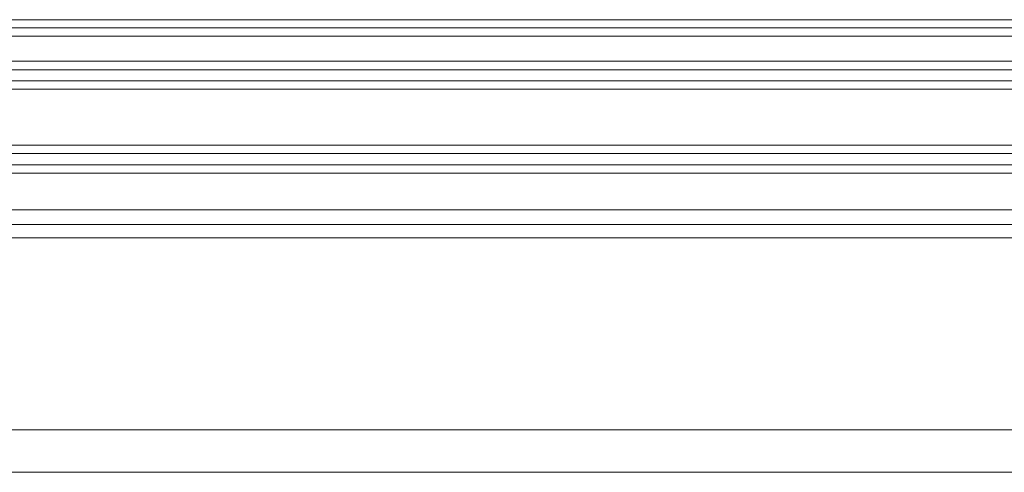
# Model space of a CAD drawing. Header units: centimetres. Extents: x -30 to 30, y -78 to 83.
# Tile 71 of 86: x 14.8 to 17.29, y 6.79 to 7.93. Entities that reach past the tile are written whole.
import ezdxf

# ---------------------------------------------------------------- set-up
doc = ezdxf.new("R2010")
doc.units = ezdxf.units.CM
doc.header["$MEASUREMENT"] = 0
doc.layers.add('LAYER_19952', color=7, linetype='Continuous')

msp = doc.modelspace()

# ---------------------------------------------------------------- linework, layer by layer
at = {"layer": 'LAYER_19952', "lineweight": 9}
for points in [[(19.45549, 7.93215), (19.45549, 7.93215), (3.89995, 7.93215), (3.89995, 7.93215)], [(3.89995, 7.91169), (3.89995, 7.91169), (19.45549, 7.91169), (19.45549, 7.91169)], [(19.45549, 7.89048), (19.45549, 7.89048), (3.89995, 7.89048), (3.89995, 7.89048)], [(3.89995, 7.82685), (3.89995, 7.82685), (19.45549, 7.82685), (19.45549, 7.82685)], [(3.89995, 7.80563), (3.89995, 7.80563), (19.45549, 7.80563), (19.45549, 7.80563)], [(19.45549, 7.77735), (19.45549, 7.77735), (3.89995, 7.77735), (3.89995, 7.77735)], [(19.45549, 7.75614), (19.45549, 7.75614), (3.89995, 7.75614), (3.89995, 7.75614)], [(3.89995, 7.61472), (3.89995, 7.61472), (19.45549, 7.61472), (19.45549, 7.61472)], [(3.89995, 7.59351), (3.89995, 7.59351), (19.45549, 7.59351), (19.45549, 7.59351)], [(19.45549, 7.56523), (19.45549, 7.56523), (11.77671, 7.56523), (11.77671, 7.56523)], [(19.45549, 7.54402), (19.45549, 7.54402), (11.77671, 7.54402), (11.77671, 7.54402)], [(19.40246, 7.45069), (19.40246, 7.45069), (11.77671, 7.45069), (11.77671, 7.45069)], [(11.84741, 7.41368), (11.84741, 7.41368), (19.40246, 7.41368), (19.40246, 7.41368)], [(19.40246, 7.3801), (19.40246, 7.3801), (3.95298, 7.3801), (3.95298, 7.3801)], [(4.22697, 6.8945), (4.22697, 6.8945), (19.12847, 6.8945), (19.12847, 6.8945)], [(19.23213, 6.7868), (19.23213, 6.7868), (4.1233, 6.7868), (4.1233, 6.7868)]]:
    msp.add_open_spline(points, degree=3, dxfattribs=at)

doc.saveas('drawing.dxf')
